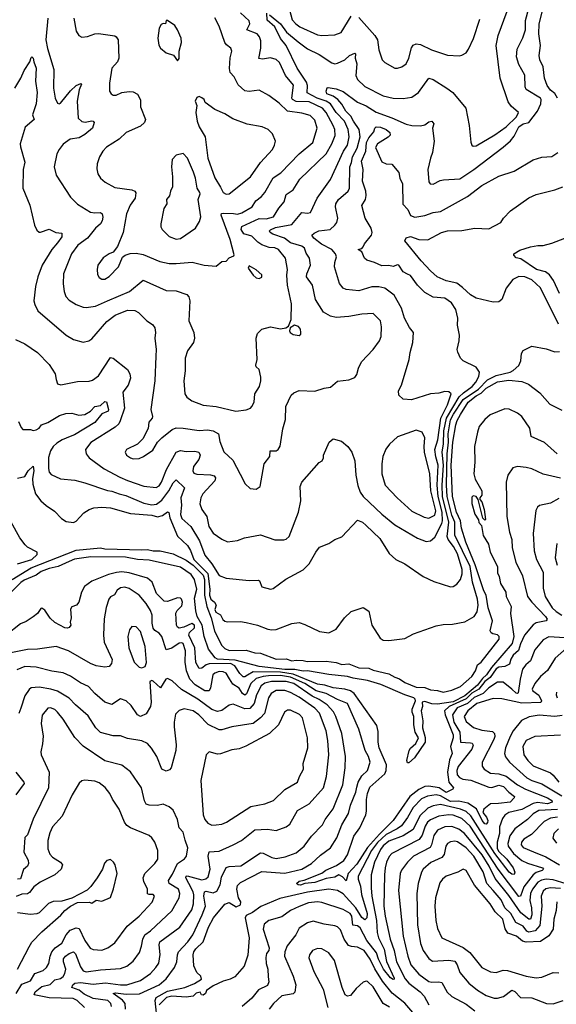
# Model space of a CAD drawing. Extents: x 1246230 to 1426786, y 660032 to 763141.
# Tile 26 of 256: x 1266940 to 1270696, y 685108 to 692005. Entities that reach past the tile are written whole.
import ezdxf

# ---------------------------------------------------------------- set-up
doc = ezdxf.new("R2010")
doc.units = 0

msp = doc.modelspace()

# ---------------------------------------------------------------- linework, layer by layer
at = {"layer": '0CON10XD'}
for points in [[(1269455, 690132.7), (1269405, 690133.8), (1269315, 690105.4), (1269225, 690114.6), (1269205, 690125.6), (1269177.4, 690157.4), (1269144.4, 690275), (1269145.5, 690305), (1269157.4, 690345), (1269151.4, 690365), (1269125, 690394.6), (1269053.6, 690433.6), (1268998.2, 690475), (1268985.6, 690495), (1269000.1, 690509.9), (1269034.8, 690525.2), (1269113.8, 690535), (1269146.2, 690565), (1269160, 690585), (1269165.7, 690615), (1269150.4, 690695), (1269151.8, 690715), (1269172.3, 690745), (1269238.2, 690805), (1269249.3, 690825), (1269249.7, 690975), (1269262.5, 691005), (1269269.6, 691045), (1269302.7, 691105), (1269323.4, 691185), (1269316.9, 691236.9), (1269277.3, 691295), (1269258.2, 691328.2), (1269222, 691365), (1269194.1, 691414.1), (1269166.1, 691446.1), (1269135, 691470.4), (1269090.7, 691485), (1269086.1, 691505), (1269092.5, 691527.5), (1269099.3, 691530.7), (1269155, 691521.8), (1269205, 691501.1), (1269305, 691428.4), (1269365, 691401.8), (1269435, 691356.7), (1269545, 691318.2), (1269645, 691272.7), (1269685, 691263.6), (1269745, 691260.9), (1269775, 691268.8), (1269805, 691290.4), (1269825.8, 691295), (1269838.9, 691275), (1269829.2, 691245), (1269842.2, 691155), (1269830, 691075), (1269814.6, 691034.6), (1269796.7, 690955), (1269805, 690870), (1269814.2, 690854.2), (1269834, 690854), (1269882.2, 690877.8), (1269907.2, 690882.8), (1270020.1, 690889.9), (1270118.5, 690955), (1270325, 691111.5), (1270375, 691156.7), (1270400.9, 691189.1), (1270434.5, 691255), (1270465, 691276.6), (1270505, 691285.8), (1270565.4, 691364.6), (1270588, 691415), (1270591.4, 691445), (1270585, 691455.3), (1270484.5, 691515), (1270478.2, 691535), (1270476.8, 691616.8), (1270435, 691690.8), (1270418.7, 691745), (1270422.2, 691797.8), (1270461.8, 691878.2), (1270481.5, 691935), (1270481.3, 691998.7), (1270503.1, 692085)], [(1270704.8, 691454.8), (1270685, 691488), (1270655, 691510.9), (1270632.4, 691545), (1270612.8, 691595), (1270604.2, 691675), (1270580.5, 691725), (1270575.8, 691755), (1270585.7, 691825), (1270574.8, 691905), (1270575.8, 691975), (1270608.9, 692105)], [(1266969.8, 691650.2), (1267009.4, 691710.6), (1267020, 691740), (1267025, 691745.7), (1267035, 691736), (1267038.8, 691708.8), (1267055.8, 691665), (1267050.4, 691575), (1267060.7, 691495), (1267054.7, 691415), (1267028.3, 691338.3), (1267040, 691305), (1266978.4, 691251.6), (1266943.6, 691135), (1266944.5, 691115), (1266976.2, 691006.2), (1266963.8, 690955), (1266960.8, 690825), (1267009.6, 690705), (1267043.9, 690565), (1267059.8, 690529.8), (1267075, 690515.8), (1267085, 690515.7), (1267145, 690537.5), (1267193.7, 690513.7), (1267235, 690508.8), (1267235.5, 690485), (1267205, 690442.3), (1267164.4, 690395.6), (1267097.9, 690285), (1267066.2, 690205), (1267050, 690135), (1267039.4, 690035), (1267045, 690010), (1267067.5, 689965), (1267265, 689794.3), (1267315.4, 689765.4), (1267385, 689746.9), (1267423.6, 689756.4), (1267445, 689769.4), (1267549, 689891), (1267607.5, 689935), (1267695, 689970.9), (1267745, 689968.9), (1267771.2, 689955), (1267828.8, 689895), (1267869.6, 689869.6), (1267886.2, 689846.2), (1267890, 689815), (1267885.6, 689775), (1267894.5, 689695), (1267891.5, 689648.5), (1267886.8, 689475), (1267856.9, 689275), (1267870, 689225), (1267867.5, 689215), (1267844.5, 689185.5), (1267839.3, 689140.7), (1267801.7, 689068.3), (1267765, 689032), (1267686.7, 688995), (1267678.8, 688975), (1267688, 688955), (1267715, 688935.7), (1267735, 688929.4), (1267775, 688932.2), (1267805.5, 688944.5), (1267871.2, 688988.8), (1267904.4, 689045.6), (1267933.6, 689076.4), (1268006.4, 689133.6), (1268034.1, 689145.9), (1268085, 689144.6), (1268195, 689126.8), (1268255, 689131.1), (1268295, 689126.3), (1268330.4, 689105), (1268340.8, 689050.8), (1268368.1, 688978.1), (1268430.6, 688920.6), (1268482, 688822), (1268517.5, 688755), (1268552, 688722), (1268595, 688716.7), (1268622.5, 688735), (1268651.1, 688895), (1268690.8, 688945), (1268693.9, 688986.1), (1268735, 688985.8), (1268749.2, 688995), (1268763, 689017), (1268781.8, 689138.2), (1268800.9, 689205), (1268803.3, 689295), (1268841.2, 689375), (1268858.8, 689391.2), (1268895, 689406.7), (1269005, 689404.2), (1269070, 689425), (1269115, 689432), (1269165, 689474), (1269245, 689481.4), (1269285, 689498.1), (1269300.5, 689519.5), (1269310.4, 689565), (1269332.6, 689607.4), (1269415, 689694.2), (1269459.2, 689755), (1269469.6, 689785), (1269473.3, 689853.3), (1269466.1, 689896.1), (1269415, 689946.7), (1269335, 689942.7), (1269245, 689925.5), (1269155, 689920), (1269115, 689929.1), (1269066.1, 689956.1), (1269011.1, 690045), (1268990.5, 690145), (1268947.8, 690205), (1268949.6, 690225), (1268974.5, 690285), (1268967.5, 690335), (1268945, 690370.8), (1268933.1, 690405), (1268915, 690419.2), (1268835, 690441.7), (1268794.6, 690475), (1268711.8, 690501.8), (1268693.5, 690515), (1268689.4, 690525), (1268696.1, 690533.9), (1268730.3, 690549.7), (1268845, 690570.4), (1268915, 690654.5), (1268955, 690649.1), (1268974.6, 690655.4), (1269023.1, 690755), (1269115.3, 690884.7), (1269205.5, 691084.5), (1269234.3, 691125), (1269246, 691185), (1269239.8, 691235), (1269214.4, 691295), (1269155.7, 691355.7), (1269115, 691416.2), (1269085, 691434.9), (1269021.9, 691455), (1268952.5, 691492.5), (1268955.2, 691545), (1268948.2, 691568.2), (1268881.1, 691665), (1268805, 691823.3), (1268765, 691872.5), (1268725, 691956), (1268671.3, 692001.3), (1268669.3, 692050.7)], [(1267136.8, 692015), (1267123.6, 691863.6), (1267133.2, 691803.3), (1267177.8, 691655), (1267177.3, 691525), (1267187.1, 691455), (1267205, 691421.2), (1267215, 691416), (1267225, 691420), (1267295, 691507.5), (1267335, 691543.1), (1267368.3, 691558.3), (1267372.5, 691552.5), (1267356.5, 691513.5), (1267341.2, 691435), (1267348.1, 691315), (1267375, 691291.8), (1267398.3, 691288.3), (1267445.4, 691295.4), (1267455, 691294.2), (1267461.1, 691285), (1267448.5, 691245), (1267395, 691201.6), (1267355, 691177.3), (1267291.9, 691168.1), (1267245, 691132.5), (1267215, 691096), (1267199.5, 691065), (1267180.8, 690975), (1267194, 690915), (1267295, 690761.2), (1267343.8, 690713.8), (1267435, 690657.1), (1267465, 690651.2), (1267505, 690654.3), (1267517.1, 690645), (1267522.2, 690622.2), (1267517.1, 690595), (1267504.5, 690575), (1267470, 690545), (1267414.3, 690475.7), (1267345.6, 690425), (1267302.7, 690365), (1267245.5, 690225), (1267243.8, 690155), (1267250.2, 690100.2), (1267263.3, 690065), (1267285, 690041.1), (1267335, 690009.5), (1267385, 689991.8), (1267405, 689989.1), (1267471.1, 689998.9), (1267555.2, 690034.8), (1267708.2, 690101.8), (1267805, 690179.4), (1267965, 690107.5), (1268035.5, 690105.5), (1268110.3, 690080.3), (1268124.3, 690064.3), (1268131.1, 690035), (1268123.1, 689895), (1268158.6, 689815), (1268164.3, 689775), (1268157.1, 689745), (1268114.5, 689685), (1268097.5, 689635), (1268097.3, 689545), (1268088.5, 689475), (1268095.7, 689385), (1268110.2, 689360.2), (1268144.6, 689334.6), (1268225, 689305.6), (1268315.5, 689295.5), (1268453.4, 689263.4), (1268525, 689272.9), (1268555, 689284.3), (1268565.5, 689294.5), (1268580, 689325), (1268585.7, 689384.3), (1268618, 689435), (1268628.6, 689475), (1268628.3, 689501.7), (1268615.5, 689555), (1268595, 689574.2), (1268593.1, 689585), (1268601.2, 689625), (1268594.3, 689775), (1268605, 689807.5), (1268635, 689836.7), (1268695, 689854), (1268765, 689840), (1268803.1, 689846.9), (1268821.2, 689858.8), (1268841.2, 689905), (1268843.4, 690015), (1268814.7, 690145), (1268810.7, 690215), (1268815.3, 690255), (1268799.5, 690335), (1268751.4, 690395), (1268725, 690405.9), (1268685, 690409.5), (1268635, 690428.6), (1268606.6, 690446.6), (1268565, 690489.8), (1268509.2, 690505), (1268489.2, 690535), (1268493.9, 690556.1), (1268615, 690612.6), (1268665, 690610.2), (1268715.3, 690625), (1268754.8, 690685.2), (1268791.8, 690728.3), (1268805, 690780.5), (1268855, 690812.2), (1268900.9, 690889.1), (1269085, 691064.4), (1269123.9, 691135), (1269148.4, 691195), (1269145.3, 691235), (1269134.7, 691265), (1269085, 691353.9), (1269059.2, 691385), (1268965, 691430.2), (1268875, 691432.6), (1268848.7, 691445), (1268844.8, 691455), (1268855.7, 691545.8), (1268799.6, 691615), (1268758.2, 691705), (1268735, 691726.7), (1268695, 691738.5), (1268638.6, 691728.6), (1268613.8, 691733.8), (1268628.1, 691805), (1268628, 691858), (1268618, 691885), (1268602.3, 691905), (1268528.6, 691935), (1268550.8, 691975), (1268545, 691996.7), (1268485, 692053.1)], [(1267318.6, 692015), (1267333.8, 691925), (1267354.1, 691894.1), (1267375, 691883.3), (1267415, 691887.5), (1267465, 691906.9), (1267490.9, 691909.1), (1267605, 691890.9), (1267615.7, 691885), (1267628.2, 691865), (1267634.4, 691735), (1267625, 691710), (1267585.6, 691664.4), (1267569.4, 691560.6), (1267567.5, 691505), (1267580, 691485), (1267595, 691475.7), (1267615, 691475.7), (1267655, 691495.6), (1267705, 691503.1), (1267735, 691499.4), (1267764.4, 691484.4), (1267784.5, 691444.5), (1267785.6, 691395), (1267821.1, 691305), (1267814.3, 691285), (1267785, 691259.4), (1267685, 691215.7), (1267635, 691169.2), (1267547.2, 691112.8), (1267521.4, 691085), (1267497.1, 691045), (1267481.4, 690995), (1267480.3, 690960.3), (1267487.5, 690925), (1267506, 690895), (1267537.6, 690867.6), (1267605, 690830), (1267725, 690812.5), (1267744.5, 690804.5), (1267752.2, 690792.2), (1267747.9, 690755), (1267712.5, 690705), (1267687.1, 690645), (1267663.5, 690515), (1267625, 690416.7), (1267595, 690376.2), (1267565, 690365.8), (1267525, 690335.8), (1267487.1, 690285), (1267480.8, 690255), (1267485, 690220), (1267495, 690200), (1267515, 690188), (1267535, 690187.5), (1267565, 690206), (1267630.8, 690275), (1267658.8, 690341.2), (1267677.5, 690355), (1267713, 690367), (1267755, 690369.5), (1267805, 690360.4), (1267921.3, 690311.3), (1267985, 690297.7), (1268035, 690296.2), (1268147.2, 690307.2), (1268230, 690285), (1268315, 690278.8), (1268355, 690311.2), (1268386.1, 690313.9), (1268405, 690337.5), (1268438.3, 690351.7), (1268441.7, 690358.3), (1268413.5, 690465), (1268351.2, 690635), (1268353.2, 690646.8), (1268365, 690650.7), (1268436.4, 690646.4), (1268465, 690643.7), (1268495, 690651.5), (1268568.2, 690695), (1268593.3, 690736.7), (1268632.4, 690767.6), (1268655, 690794.4), (1268715, 690896.7), (1268766.7, 690933.3), (1268895.2, 691064.8), (1268992.5, 691145), (1269022.9, 691245), (1269005, 691302.2), (1268972.8, 691332.8), (1268915, 691351.4), (1268813.7, 691363.7), (1268755, 691420), (1268683.6, 691473.6), (1268615, 691511.2), (1268545, 691501.9), (1268515, 691507.1), (1268469.3, 691549.3), (1268440, 691605), (1268412.9, 691635), (1268407.6, 691662.4), (1268413, 691737), (1268423.8, 691785), (1268418.8, 691805), (1268388, 691828), (1268376.7, 691845), (1268335, 691960.8), (1268305, 692017.5)], [(1268688.7, 692038.7), (1268765, 691976.9), (1268808.5, 691918.5), (1268889.8, 691849.8), (1268955, 691800.3), (1269035, 691760.9), (1269125, 691702), (1269145, 691696.1), (1269165, 691700.7), (1269215.6, 691724.4), (1269248.5, 691755), (1269285, 691771.4), (1269290.6, 691765), (1269288.8, 691735), (1269300.4, 691695), (1269293.1, 691615), (1269304.5, 691585), (1269356.4, 691536.4), (1269485, 691471.5), (1269555, 691454.6), (1269625, 691452.5), (1269685, 691461.5), (1269730.6, 691495), (1269805, 691595.7), (1269835, 691587.1), (1269929.2, 691525), (1269972.9, 691495), (1270061.9, 691385), (1270085.6, 691265), (1270098.3, 691148.3), (1270105.8, 691125.8), (1270115, 691120), (1270135, 691122.2), (1270265, 691197.9), (1270345.4, 691255), (1270418.5, 691325), (1270432, 691355), (1270380.1, 691400.1), (1270359.9, 691429.9), (1270302.5, 691595), (1270274.5, 691825), (1270289.2, 691895), (1270352.2, 692065)], [(1268828, 692075), (1268846.5, 692005), (1268872.3, 691975), (1268900.6, 691955), (1269025, 691897.9), (1269055, 691893.8), (1269145, 691900), (1269189.2, 691915), (1269259.7, 692030.3)], [(1269315, 692019.5), (1269425.7, 691895), (1269445.6, 691865), (1269454.5, 691795), (1269477.1, 691725), (1269495, 691704.3), (1269565, 691664.3), (1269585, 691664.4), (1269615, 691675.6), (1269644.6, 691695.4), (1269663.1, 691735), (1269682, 691808), (1269695, 691827.5), (1269714.5, 691835.5), (1269745, 691831.5), (1269823.2, 691793.2), (1269934.3, 691755.7), (1270017, 691753), (1270035, 691755.8), (1270065, 691773.8), (1270082.4, 691797.6), (1270117.8, 691872.2), (1270161.9, 692008.1)], [(1268045, 691717.5), (1268055.8, 691734.2), (1268056.2, 691785), (1268072, 691845), (1268070, 691875), (1268045, 691933.3), (1268025, 691963.3), (1267975, 692000), (1267965, 692000), (1267960, 691975), (1267945, 691977.5), (1267929.3, 691970.7), (1267916.2, 691945), (1267906.2, 691875), (1267913.6, 691826.4), (1267925, 691806.7), (1267965, 691772), (1268016.4, 691756.4), (1268045, 691717.5)], [(1266904.4, 691525), (1266946.5, 691595), (1266969.8, 691650.2)], [(1268385, 690782.5), (1268405, 690784.5), (1268555, 690904.4), (1268626.4, 691003.6), (1268708.6, 691095), (1268723.8, 691125), (1268730, 691155), (1268710, 691205), (1268678.8, 691235), (1268637.5, 691255), (1268533.1, 691273.1), (1268430.8, 691310.8), (1268375, 691346.7), (1268305, 691375.8), (1268237.5, 691425), (1268230, 691445), (1268215, 691458.8), (1268195, 691466.2), (1268180.7, 691459.3), (1268167.5, 691435), (1268180, 691405), (1268173.3, 691355), (1268181.2, 691295), (1268196.2, 691255), (1268238.8, 691185), (1268257.1, 691035), (1268306.3, 690896.3), (1268345, 690832.5), (1268365, 690794), (1268385, 690782.5)], [(1266931.7, 689191.7), (1266948.8, 689148.8), (1266962.5, 689135), (1267015, 689134), (1267035, 689128), (1267055, 689131.5), (1267075, 689144.5), (1267092.7, 689167.3), (1267136.3, 689183.7), (1267218.3, 689231.7), (1267263.3, 689246.7), (1267305, 689247.8), (1267354.6, 689234.6), (1267395, 689240), (1267436.4, 689263.6), (1267464.7, 689295.3), (1267505, 689301.9), (1267535, 689329.7), (1267548, 689328), (1267562, 689275), (1267557.8, 689262.2), (1267515, 689243.3), (1267466.3, 689183.7), (1267322.6, 689097.4), (1267292.2, 689085), (1267237.3, 689062.7), (1267200.2, 689039.8), (1267174.2, 689015), (1267155.8, 688985), (1267142.2, 688937.8), (1267140.8, 688860.8), (1267145.8, 688835.8), (1267160.4, 688820.4), (1267225, 688788.5), (1267325, 688778.5), (1267395, 688762), (1267555, 688706.9), (1267585, 688703.6), (1267635, 688684), (1267683.3, 688673.3), (1267809.3, 688619.3), (1267865, 688607.1), (1267897.5, 688612.5), (1267935, 688638.4), (1267983.1, 688705), (1268015, 688761.5), (1268035, 688781.4), (1268093.5, 688725), (1268068.1, 688655), (1268072.2, 688605), (1268065, 688540), (1268075, 688511.8), (1268136.7, 688455), (1268197.4, 688355), (1268235.8, 688255), (1268283.7, 688193.7), (1268335, 688111.1), (1268385, 688092.2), (1268546.6, 688076.6), (1268609.7, 688079.7), (1268618, 688075), (1268635, 688033.3), (1268695, 688016.2), (1268715, 688020), (1268803.8, 688086.2), (1268925, 688152.5), (1268967.2, 688192.8), (1269013.6, 688276.4), (1269039.4, 688310.6), (1269105, 688336), (1269146.4, 688363.6), (1269195, 688383.8), (1269305, 688500), (1269340, 688485), (1269365, 688462), (1269460.1, 688370.1), (1269527.1, 688267.1), (1269573, 688223), (1269635, 688192.5), (1269765.4, 688105.4), (1269839.8, 688069.8), (1269955, 688032.5), (1269975, 688035.8), (1269999.1, 688050.9), (1270025.6, 688084.4), (1270036.2, 688123.8), (1270036.5, 688155), (1270005, 688263.2), (1269977.7, 688315), (1269938.6, 688365), (1269932.7, 688385), (1269944.9, 688485), (1269899.9, 688665), (1269896.2, 688745), (1269905.9, 688885), (1269896.2, 688975), (1269907.4, 689035), (1269908.6, 689125), (1269927.3, 689215), (1270017.4, 689362.6), (1270047.8, 689392.2), (1270107.4, 689435), (1270134.1, 689465), (1270154.2, 689505), (1270157.8, 689535), (1270135, 689570), (1270044.3, 689615), (1270026, 689635), (1270007, 689677), (1270001.4, 689695), (1270015.4, 689754.6), (1270017.5, 689795), (1270005.5, 689865), (1270006.7, 689915), (1269992.9, 689975), (1269962.7, 690022.7), (1269915, 690053.8), (1269835, 690061.5), (1269777.1, 690095), (1269724.4, 690145), (1269675, 690212.2), (1269655, 690223.2), (1269625, 690238.8), (1269595, 690286.4), (1269585, 690288.2), (1269555, 690276.9), (1269525, 690283.5), (1269475, 690280.5), (1269423.8, 690305), (1269370.2, 690320.2), (1269352.5, 690335), (1269335, 690378.8), (1269310, 690395), (1269335, 690403.3), (1269345, 690413.3), (1269352.5, 690435), (1269401.5, 690495), (1269407.1, 690515), (1269399.6, 690545), (1269357.5, 690615), (1269335.5, 690704.5), (1269360.8, 690745), (1269366.2, 690773.8), (1269363.4, 690805), (1269339.6, 690875), (1269345.2, 690955), (1269333.7, 691015), (1269362, 691085), (1269367.9, 691145), (1269383.3, 691176.7), (1269419.4, 691220.6), (1269425.5, 691245), (1269434.8, 691255.2), (1269465, 691251.7), (1269506.1, 691236.1), (1269530.4, 691215), (1269532.9, 691197.1), (1269518.2, 691181.9), (1269445, 691136.5), (1269429.7, 691109.7), (1269475, 691008.8), (1269505, 690996.2), (1269545, 690993.3), (1269594.4, 690934.4), (1269600.5, 690895), (1269619.1, 690855), (1269622.3, 690712.3), (1269656.2, 690675), (1269675, 690634.5), (1269705, 690622.8), (1269775, 690632.4), (1269835, 690653.6), (1269885, 690662.5), (1270074, 690766), (1270175.3, 690844.7), (1270295, 690910), (1270401.2, 690945), (1270535, 691022.5), (1270595, 691041.2), (1270665, 691047.1), (1270707.5, 691075)], [(1268035, 690467.1), (1268065, 690473.1), (1268170, 690545), (1268198, 690592), (1268207.5, 690625), (1268190, 690745), (1268202.1, 690785), (1268199.6, 690795), (1268181.8, 690825), (1268171.4, 690895), (1268156.6, 690936.6), (1268113.8, 691035), (1268085, 691066.7), (1268033.9, 691056.1), (1268007.5, 691025), (1268003.3, 690975), (1268010, 690905), (1268008.6, 690835), (1267994.3, 690805), (1267987.6, 690772.4), (1267968, 690745), (1267969.2, 690715), (1267947.6, 690682.4), (1267927.1, 690575), (1267927.5, 690555), (1267938, 690535), (1267985, 690486), (1268035, 690467.1)], [(1270711.7, 689871.7), (1270585, 690127.1), (1270525, 690183.6), (1270476.7, 690205), (1270435, 690206.9), (1270392, 690185), (1270345, 690123.8), (1270314.3, 690045), (1270295, 690028.6), (1270255, 690025.7), (1270135, 690054.4), (1270095, 690077.3), (1270040.3, 690130.3), (1269999.8, 690159.8), (1269925, 690176), (1269862.9, 690205), (1269815, 690246.2), (1269751.2, 690315), (1269635.8, 690455), (1269644.1, 690475.9), (1269675, 690485.9), (1269735, 690464.3), (1269797.6, 690462.4), (1269893.3, 690515), (1269935, 690527.1), (1270035, 690529.4), (1270125.5, 690545.5), (1270225, 690539.2), (1270307.5, 690585), (1270326.2, 690613.8), (1270375, 690666.2), (1270505, 690756.2), (1270555, 690781.2), (1270685, 690813.3), (1270741.2, 690835)], [(1270718.2, 690088.2), (1270677.5, 690177.5), (1270648.6, 690218.6), (1270619.8, 690239.8), (1270557.8, 690255), (1270449.1, 690329.1), (1270415, 690335.8), (1270398.6, 690355), (1270398, 690365), (1270440.5, 690389.5), (1270516.1, 690413.9), (1270566.1, 690423.9), (1270605, 690424), (1270665, 690438.6), (1270755, 690474.3)], [(1268615, 690193.3), (1268635, 690202.5), (1268635, 690217.5), (1268595, 690253.3), (1268545, 690280), (1268540, 690265), (1268573.8, 690215), (1268595, 690197.5), (1268615, 690193.3)], [(1266910, 689765), (1266975, 689734.3), (1267065, 689674.3), (1267145, 689590.8), (1267188.8, 689525), (1267193.9, 689483.9), (1267205, 689453.8), (1267228.3, 689448.3), (1267345, 689470.5), (1267425, 689473.9), (1267449.5, 689480.5), (1267490.6, 689509.4), (1267575, 689640), (1267595, 689633.3), (1267694.4, 689554.4), (1267711.4, 689525), (1267715.7, 689495), (1267699.4, 689445), (1267660.8, 689395), (1267673.9, 689285), (1267642.9, 689195), (1267633.8, 689175), (1267608.4, 689151.6), (1267436.9, 689043.1), (1267399.2, 688995), (1267404.2, 688965), (1267425.7, 688935), (1267529.9, 688859.9), (1267639.9, 688799.9), (1267695, 688777.6), (1267808.3, 688738.3), (1267895, 688727.3), (1267915, 688740.5), (1267932, 688765), (1267966.5, 688855), (1268035, 688976), (1268065, 688988.2), (1268105, 688979.6), (1268165, 688983.8), (1268194.6, 688974.6), (1268203.8, 688955), (1268194, 688925), (1268156.6, 688875), (1268152.8, 688845), (1268159.5, 688829.5), (1268180.7, 688820.8), (1268275, 688816.9), (1268300.2, 688810.2), (1268311.1, 688795), (1268305.5, 688775), (1268221.5, 688685), (1268208.2, 688655), (1268201.8, 688615), (1268214.5, 688575), (1268248.8, 688525), (1268263.2, 688455), (1268295, 688408.1), (1268355, 688365.8), (1268395, 688348), (1268465, 688358), (1268513.4, 688376.6), (1268625, 688396.9), (1268725, 688362.5), (1268787.9, 688362.1), (1268805, 688367.5), (1268825, 688384.2), (1268891.1, 688555), (1268906.7, 688635), (1268903.3, 688735), (1268915, 688766.7), (1269035, 688902.5), (1269057.5, 688915), (1269066.7, 688935), (1269067.5, 688955), (1269106.7, 689045), (1269135, 689070), (1269193.6, 689053.6), (1269236.2, 689015), (1269265.4, 688975.4), (1269286.2, 688915), (1269294, 688815), (1269306.9, 688743.1), (1269322.9, 688695), (1269343.1, 688665), (1269475, 688541.2), (1269565, 688466.4), (1269725, 688373.5), (1269785, 688349.4), (1269815, 688354.3), (1269845, 688379.4), (1269894.5, 688475), (1269899.1, 688495), (1269898.2, 688555), (1269869.9, 688665), (1269862.4, 688745), (1269869.5, 688885), (1269853.1, 688943.1), (1269847, 688995), (1269867.9, 689062.1), (1269886.8, 689215), (1269935, 689307.7), (1269960.6, 689385), (1269945, 689398.6), (1269915, 689400.9), (1269875, 689388.5), (1269815, 689383.6), (1269683, 689343), (1269625, 689346.7), (1269593.9, 689373.9), (1269592.5, 689405), (1269612.5, 689445), (1269666.2, 689625), (1269672.5, 689675), (1269691.9, 689745), (1269696.7, 689815), (1269669.1, 689849.1), (1269634.5, 689915), (1269613.6, 689985), (1269561.9, 690075), (1269496, 690125), (1269455, 690132.7)], [(1268895, 689792.5), (1268907, 689803), (1268908.8, 689815), (1268905, 689837.5), (1268891.2, 689855), (1268863.9, 689866.1), (1268833.3, 689846.7), (1268827.5, 689825), (1268832.5, 689815), (1268855, 689800), (1268895, 689792.5)], [(1268525, 687783.1), (1268605, 687763.1), (1268677.5, 687735), (1268705, 687731.4), (1268735, 687734.4), (1268844.6, 687775.4), (1268895, 687782.5), (1268935, 687769.5), (1269039.4, 687719.4), (1269105, 687711.1), (1269155, 687735.7), (1269214.6, 687815.4), (1269261.1, 687858.9), (1269345, 687887.1), (1269383.1, 687863.1), (1269404.5, 687765), (1269462.1, 687672.1), (1269485, 687658.6), (1269525, 687656.5), (1269635, 687670.5), (1269696.8, 687703.2), (1269855, 687760), (1269905, 687769.6), (1269968.7, 687771.3), (1270055, 687787.3), (1270122.1, 687825), (1270142.9, 687857.1), (1270150.1, 687905), (1270145.7, 687945), (1270110.8, 688065), (1270092.3, 688175), (1269984.9, 688395), (1269986.4, 688485), (1269963.9, 688535), (1269932, 688665), (1269927.6, 688745), (1269932.5, 688965), (1269941.5, 689045), (1269939.2, 689105), (1269955, 689201.2), (1269977.7, 689242.3), (1270043.8, 689345), (1270152.7, 689417.3), (1270215, 689481.6), (1270275, 689511.7), (1270372.2, 689535), (1270395, 689546.9), (1270435, 689582.5), (1270448.9, 689615), (1270452.1, 689667.9), (1270465, 689687.5), (1270525, 689718.6), (1270625, 689700), (1270685, 689679.4), (1270718.8, 689681.2)], [(1266886.7, 688085), (1267019.2, 688165), (1267335, 688288.4), (1267505, 688306.1), (1267535, 688299.8), (1267795, 688292.2), (1267835, 688294.8), (1267875, 688285.2), (1267923.8, 688285), (1268015, 688263.2), (1268105, 688220.2), (1268155, 688185.1), (1268223.2, 688115), (1268233.1, 688085), (1268233.5, 687973.5), (1268249.3, 687895), (1268280.6, 687815), (1268303.7, 687723.7), (1268353.2, 687625), (1268375, 687599.8), (1268405, 687586.7), (1268525, 687589.9), (1268585, 687570.5), (1268625, 687568), (1268735, 687525.9), (1268805, 687528.3), (1268845, 687513.6), (1268875, 687518.7), (1268925, 687516.3), (1268951.5, 687508.5), (1269085, 687512.4), (1269155, 687502.5), (1269195, 687488.6), (1269245, 687492.6), (1269315, 687465.7), (1269385, 687463.5), (1269415, 687448), (1269525, 687422.9), (1269565, 687399.3), (1269598.1, 687388.1), (1269635, 687363.5), (1269715, 687330.3), (1269775, 687327.4), (1269815, 687310.2), (1269865, 687306), (1269905, 687294.3), (1269965, 687309.6), (1270025.2, 687335), (1270105, 687405.6), (1270131.1, 687445), (1270144.9, 687485.1), (1270171.2, 687505), (1270295.2, 687665), (1270295.3, 687685), (1270285, 687695.6), (1270252.8, 687702.8), (1270239.7, 687709.7), (1270233.7, 687723.7), (1270248.7, 687795), (1270220.5, 687885), (1270204.8, 687975), (1270187.9, 688005), (1270127.5, 688187.5), (1270061.9, 688345), (1270033.5, 688443.5), (1270025.4, 688495.4), (1269998.8, 688555), (1269969.7, 688665), (1269960.2, 688885), (1269971.8, 689045), (1269992.6, 689167.4), (1270001.7, 689198.3), (1270025, 689240.6), (1270078.2, 689325), (1270135, 689369.5), (1270170.9, 689389.1), (1270205, 689423.5), (1270285, 689468.4), (1270365, 689479.2), (1270455, 689471.1), (1270501.2, 689451.2), (1270581.5, 689391.5), (1270652.2, 689312.2), (1270735, 689270.2)], [(1270702, 688965), (1270612.7, 689042.7), (1270520, 689085), (1270512, 689145), (1270454.6, 689225), (1270425, 689249.4), (1270366.4, 689276.4), (1270335, 689279.7), (1270232.8, 689237.2), (1270196.5, 689205), (1270155.4, 689155), (1270144.5, 689115), (1270124.6, 689015), (1270126.2, 688905), (1270118, 688825), (1270127.3, 688787.3), (1270175.6, 688705), (1270175.6, 688674.4), (1270160, 688655), (1270160, 688645), (1270175, 688627.5), (1270192.5, 688575), (1270200, 688505), (1270195, 688500), (1270183, 688513), (1270150, 688645), (1270136.4, 688666.4), (1270115, 688670), (1270105, 688660), (1270104, 688616), (1270125, 688542.5), (1270151.2, 688501.2), (1270155, 688483.3), (1270172.3, 688462.3), (1270185, 688392.5), (1270221.9, 688331.9), (1270233.6, 688275), (1270283.8, 688175), (1270285, 688130), (1270297.5, 688105), (1270305.7, 688055), (1270342, 687995), (1270344.2, 687965), (1270380, 687895), (1270375.5, 687845.5), (1270398.3, 687685), (1270386.7, 687635), (1270242.6, 687467.4), (1270208, 687415), (1270180.1, 687389.9), (1270145, 687343.1), (1270055, 687269), (1269975, 687227.4), (1269865, 687210.5), (1269825, 687212.8), (1269775, 687229.8), (1269756.2, 687225), (1269759.1, 687195), (1269749.5, 687165), (1269761.5, 687095), (1269760.2, 687045), (1269777.9, 686977.9), (1269777.4, 686945), (1269704.7, 686835), (1269665, 686800), (1269655, 686799.5), (1269649.3, 686815), (1269665.8, 686885), (1269675, 686903.1), (1269712.5, 686935), (1269731.3, 686975), (1269709.1, 687015), (1269700, 687065), (1269699.6, 687125), (1269686.4, 687155), (1269687.7, 687175), (1269709.8, 687235), (1269709.1, 687245), (1269698.5, 687255), (1269635, 687275.1), (1269467.9, 687347.9), (1269375, 687377.1), (1269275, 687392), (1269235, 687405.4), (1269105, 687417.7), (1268955, 687443.1), (1268925, 687441.1), (1268865, 687453.8), (1268795, 687453.3), (1268615.8, 687475), (1268448.7, 687518.7), (1268324.7, 687525), (1268308.3, 687535), (1268260.6, 687595), (1268230.8, 687685), (1268216.6, 687765), (1268182.6, 687825), (1268172, 687865), (1268163.2, 687953.2), (1268179.4, 688015), (1268163.3, 688083.3), (1268139.4, 688119.4), (1268065, 688169.8), (1267845, 688219.3), (1267765, 688224.5), (1267680.8, 688240.8), (1267436.8, 688243.2), (1267323.6, 688226.4), (1267285, 688210.3), (1267210, 688175), (1267145, 688160.5), (1267090.4, 688139.6), (1267055, 688115.3), (1266970.8, 688079.2), (1266947.5, 688062.5), (1266878.2, 687991.8)], [(1269805, 688513.5), (1269846.7, 688535), (1269853.5, 688565), (1269817.4, 688705), (1269811.1, 688825), (1269772.9, 688975), (1269770.4, 689015), (1269776.6, 689076.6), (1269756.7, 689115), (1269715, 689130), (1269585, 689082), (1269528.3, 689031.7), (1269503, 688997), (1269482.9, 688945), (1269474.4, 688895), (1269475.6, 688825), (1269498.1, 688745), (1269581.1, 688655), (1269685, 688562.3), (1269770.6, 688520.6), (1269805, 688513.5)], [(1270725, 688794.5), (1270605, 688821.8), (1270525, 688858.5), (1270485, 688868.9), (1270425, 688874.3), (1270391.2, 688865), (1270357.5, 688815), (1270345.6, 688765), (1270350, 688525), (1270368.8, 688415), (1270384.7, 688364.7), (1270386.7, 688305), (1270412.9, 688205), (1270459.4, 688109.4), (1270494.7, 687965), (1270525.3, 687925), (1270621.2, 687825), (1270632.1, 687805), (1270626.4, 687793.6), (1270555, 687779.6), (1270533.6, 687766.4), (1270474.2, 687695), (1270445.9, 687634.1), (1270432.3, 687587.7), (1270395, 687554.5), (1270378.4, 687525), (1270369.2, 687490.8), (1270335.8, 687474.2), (1270295, 687469.3), (1270275, 687458.4), (1270232.3, 687397.7), (1270195, 687370.1), (1270155, 687316.7), (1270105, 687286.8), (1270065, 687248.2), (1269945.6, 687195), (1269913.6, 687165), (1269917.9, 687135), (1269974.6, 686995), (1269974.2, 686974.2), (1269954.9, 686915), (1269966.9, 686865), (1269949.7, 686820.3), (1269934.2, 686735), (1269944.8, 686665), (1269975.5, 686625), (1269971.5, 686615), (1269925, 686592.1), (1269875.4, 686625.4), (1269805, 686637.3), (1269775, 686632.8), (1269735, 686613.1), (1269669.8, 686565), (1269554.8, 686395), (1269459.6, 686300.4), (1269373.7, 686206.3), (1269299.9, 686090.2), (1269240.2, 686025), (1269225.8, 685974.2), (1269200.5, 686000.5), (1269175, 686014.3), (1269145, 685999.2), (1269085, 685989.6), (1269005, 685962.2), (1268935, 685955.6), (1268905, 685943), (1268889.2, 685945), (1268877.8, 685955), (1268895, 685970.2), (1268931.6, 685978.4), (1269055, 686026), (1269082.3, 686047.7), (1269158.6, 686081.4), (1269208.2, 686115), (1269235.5, 686155), (1269280, 686285), (1269321.2, 686345), (1269363.5, 686436.5), (1269368.3, 686461.7), (1269366.5, 686543.5), (1269374, 686586), (1269390.5, 686629.5), (1269495, 686721.6), (1269506.2, 686745), (1269507.7, 686785), (1269456.9, 686905), (1269449.5, 686945), (1269450.2, 687020.2), (1269440.7, 687060.7), (1269281.3, 687285), (1269255, 687303), (1269215, 687315.3), (1269134.8, 687325.2), (1269075, 687344), (1269025, 687349.6), (1268855, 687420.3), (1268765, 687433.9), (1268575, 687436), (1268535.3, 687414.7), (1268515, 687401.8), (1268505, 687402.3), (1268480.5, 687425), (1268445, 687480), (1268415, 687494.7), (1268265, 687492.4), (1268244.6, 687485.4), (1268215, 687463.1), (1268195, 687460.5), (1268173.3, 687503.3), (1268164.6, 687605), (1268122.8, 687695), (1268127.7, 687712.3), (1268163.1, 687745), (1268162.9, 687765), (1268145, 687775.8), (1268089.6, 687750.4), (1268055, 687743.7), (1268045, 687749.1), (1268038.2, 687765), (1268033.1, 687846.9), (1268042.8, 687867.2), (1268075, 687899.1), (1268079.1, 687925), (1268072.9, 687945), (1268065, 687952.2), (1268045, 687954.8), (1267975, 687929.8), (1267951.1, 687931.1), (1267898.1, 687985), (1267866, 688065), (1267835, 688092.8), (1267705, 688130.8), (1267655, 688136.5), (1267617.2, 688132.8), (1267561.9, 688118.1), (1267445, 688071.4), (1267393.9, 688035), (1267372.2, 687995), (1267354.4, 687925), (1267336.2, 687905), (1267305, 687892.9), (1267295, 687876), (1267299.5, 687815), (1267292.2, 687785), (1267296.9, 687765), (1267285, 687746.7), (1267275, 687742), (1267255, 687745.6), (1267185, 687783.4), (1267152.7, 687812.7), (1267115, 687869.4), (1267095, 687884.2), (1267088.3, 687881.7), (1267064, 687845), (1267035, 687821.4), (1266985, 687789.2), (1266945, 687773.8), (1266845, 687693.6)], [(1266925, 688792.7), (1266975, 688805.8), (1266997.9, 688845), (1267035, 688876.7), (1267039.4, 688845), (1267028.1, 688791.9), (1267031.3, 688751.3), (1267050, 688685), (1267088.1, 688635), (1267125, 688601.1), (1267183.1, 688563.1), (1267231.4, 688511.4), (1267265, 688490.6), (1267316.8, 688483.2), (1267335, 688492.5), (1267360.4, 688519.6), (1267389.1, 688550.9), (1267425, 688574.4), (1267457.5, 688585), (1267515, 688591.2), (1267575, 688585.4), (1267715.3, 688545.3), (1267865, 688533.4), (1267905, 688522.6), (1267939, 688531), (1267975, 688556.9), (1267984.2, 688554.2), (1267990.8, 688515), (1268045, 688387.5), (1268115, 688321.2), (1268136.2, 688286.2), (1268157.9, 688225), (1268257.4, 688125), (1268271.4, 688015), (1268267.3, 687975), (1268277.8, 687945), (1268304, 687924), (1268315.5, 687905), (1268306.2, 687873.8), (1268311.6, 687855), (1268346.1, 687836.1), (1268362.6, 687802.6), (1268375, 687791.1), (1268395, 687786.5), (1268485, 687790.6), (1268525, 687783.1)], [(1270715, 688652.2), (1270655, 688617.8), (1270578.3, 688601.7), (1270565, 688591.2), (1270552.6, 688567.4), (1270535.4, 688405), (1270540.9, 688285), (1270557.7, 688225), (1270603.3, 688135), (1270603.8, 688023.8), (1270618.8, 687965), (1270667.5, 687885), (1270695, 687858.6), (1270734.3, 687834.3)], [(1266925, 688194.3), (1267025, 688224.3), (1267060.9, 688259.1), (1267061.9, 688275), (1266995, 688310), (1266976.7, 688326.7), (1266939.8, 688375), (1266880, 688485)], [(1270701.2, 688335), (1270688.7, 688235), (1270702.8, 688185)], [(1267905, 684980), (1267887.3, 685135), (1267894.7, 685155), (1267975, 685201), (1268095, 685227.1), (1268164, 685255), (1268213.3, 685285), (1268206.7, 685305), (1268180, 685330), (1268158.3, 685378.3), (1268153.3, 685455), (1268157.7, 685475), (1268172.4, 685497.6), (1268224.6, 685545), (1268262.4, 685647.6), (1268295.5, 685715), (1268375, 685810), (1268405, 685820.8), (1268455, 685790.5), (1268485.4, 685805), (1268486.9, 685825), (1268470.4, 685855), (1268460.4, 685915), (1268465, 685940), (1268485, 685960.5), (1268635, 686037.8), (1268795, 686027.1), (1268915, 686054), (1268982.5, 686095), (1269045, 686152.8), (1269115, 686204.5), (1269160.9, 686275), (1269194, 686365), (1269240.9, 686445), (1269255, 686504.2), (1269293.7, 686595), (1269300.9, 686629.1), (1269310, 686665), (1269335, 686707.5), (1269375.4, 686745), (1269392.3, 686805), (1269381.2, 686845), (1269357.9, 686885), (1269313.1, 687035), (1269234.8, 687214.8), (1269165, 687243.1), (1269085, 687285.5), (1269015, 687304.3), (1268934.8, 687355), (1268835, 687399.5), (1268765, 687410.5), (1268681.3, 687408.7), (1268645, 687405.6), (1268595, 687391.4), (1268557.7, 687355), (1268527, 687283), (1268515, 687273.5), (1268499.8, 687285), (1268475, 687323.3), (1268431.4, 687351.4), (1268407.4, 687387.4), (1268385, 687427.3), (1268365, 687437.6), (1268335, 687439.6), (1268305, 687428.7), (1268292.5, 687415), (1268275.9, 687324.1), (1268265, 687303.1), (1268235, 687304.1), (1268166.9, 687345), (1268131.4, 687385), (1268108.4, 687445), (1268098.7, 687505), (1268100.6, 687585), (1268085, 687634.6), (1268075, 687640.6), (1268055, 687639), (1268005, 687603), (1267965, 687592), (1267934.6, 687684.6), (1267915, 687708.6), (1267885, 687725.7), (1267873.2, 687743.2), (1267867.1, 687777.1), (1267868.1, 687835), (1267855, 687867.5), (1267824.6, 687915), (1267775, 687973.5), (1267705, 688021.1), (1267675, 688029.5), (1267645, 688024.4), (1267621.2, 688008.8), (1267603.9, 687976.1), (1267575, 687963.3), (1267562.9, 687945), (1267545, 687886.7), (1267532, 687808), (1267527.1, 687695), (1267531.8, 687645), (1267587.5, 687522.5), (1267582.5, 687495), (1267566, 687475), (1267535, 687469.5), (1267475, 687478.8), (1267435, 687496), (1267282, 687585), (1267195, 687614.4), (1267065, 687595.4), (1266995, 687592.9), (1266855, 687565.3)], [(1267795, 687464.3), (1267818.8, 687475), (1267828, 687502), (1267816.9, 687615), (1267785, 687720.8), (1267755, 687752), (1267725, 687754), (1267707.7, 687732.3), (1267696.5, 687685), (1267702.5, 687605), (1267741.8, 687505), (1267775, 687470.5), (1267795, 687464.3)], [(1270755.4, 687675.4), (1270645, 687682.7), (1270605, 687660.5), (1270545, 687591.9), (1270516.1, 687513.9), (1270482.1, 687485), (1270460.8, 687455), (1270442.6, 687385), (1270430.5, 687289.5), (1270425.2, 687284.8), (1270415, 687288.6), (1270385.6, 687315), (1270325, 687365.3), (1270285, 687364.7), (1270225, 687323.9), (1270185.2, 687285), (1270122.2, 687257.8), (1270075.1, 687214.9), (1270001.4, 687185), (1269970.2, 687135), (1269980, 687085), (1270020.4, 687015), (1270025, 686945.6), (1270095, 686940.4), (1270106.6, 686936.6), (1270114.5, 686924.5), (1270105.3, 686895), (1270009.5, 686775), (1269999.6, 686745), (1270003, 686715), (1270017.6, 686697.6), (1270043.1, 686685), (1270097.9, 686677.9), (1270225, 686629.4), (1270245, 686626.8), (1270295, 686644.2), (1270327.7, 686635), (1270364.5, 686594.5), (1270402.9, 686565), (1270402.5, 686555), (1270374.2, 686525), (1270292.5, 686515), (1270235, 686512.2), (1270190, 686475), (1270182.9, 686452.9), (1270208.4, 686418.4), (1270216.4, 686395), (1270215, 686380.8), (1270205, 686371.1), (1270195, 686372.9), (1270177.5, 686395), (1270138.2, 686478.2), (1270078, 686518), (1270015, 686530.1), (1269955, 686529.2), (1269885, 686568.5), (1269855, 686575.8), (1269795, 686566.7), (1269753.2, 686546.8), (1269694.2, 686485.8), (1269655, 686416.2), (1269611.8, 686358.2), (1269583.4, 686336.6), (1269505, 686296.8), (1269445, 686242.5), (1269401.5, 686185), (1269309.2, 686005), (1269309.1, 685985), (1269325.7, 685935.7), (1269331.6, 685878.4), (1269371.8, 685745), (1269369, 685715), (1269355, 685700.8), (1269335, 685715.7), (1269292.4, 685785), (1269205, 685883.3), (1269165, 685906.2), (1269105, 685915.7), (1268955, 685893.4), (1268761.4, 685848.6), (1268627.4, 685792.6), (1268568.5, 685751.5), (1268525, 685731.5), (1268518.8, 685715), (1268546.7, 685575), (1268536.6, 685453.4), (1268512, 685375), (1268445, 685301.2), (1268413.3, 685283.3), (1268365, 685270.8), (1268295, 685237.9), (1268247.5, 685205), (1268240, 685185), (1268225, 685171.2), (1268213.3, 685175), (1268203.3, 685193.3), (1268175, 685186.7), (1268153.9, 685166.1), (1268105, 685157.7), (1268005, 685165.8), (1267966.7, 685155), (1267917.1, 685105)], [(1270768, 687602), (1270687.8, 687532.2), (1270635, 687446.7), (1270585, 687403.8), (1270546.4, 687355), (1270527.8, 687315), (1270532.9, 687305), (1270575, 687274.6), (1270592.2, 687235), (1270588, 687222), (1270455, 687217.8), (1270315, 687248.4), (1270255, 687250), (1270140, 687215), (1270077.9, 687165), (1270051.2, 687125), (1270065, 687089.6), (1270117.8, 687047.8), (1270175, 687027.5), (1270248.9, 687018.9), (1270264.7, 687004.7), (1270266.4, 686985), (1270257.9, 686962.1), (1270177.9, 686805), (1270177.2, 686777.2), (1270190.5, 686755), (1270235, 686726.8), (1270295, 686721.9), (1270345, 686706.8), (1270424.6, 686644.6), (1270481.5, 686615)], [(1267681.3, 685075), (1267677.3, 685115), (1267658.3, 685138.3), (1267594.4, 685185), (1267611, 685189), (1267685, 685179.5), (1267778.1, 685181.9), (1267915, 685244.8), (1267964.3, 685285.7), (1268024.4, 685365), (1268039, 685405), (1268043.2, 685455), (1268050.7, 685475), (1268117, 685545), (1268150.7, 685595), (1268217.5, 685735), (1268239.4, 685795), (1268229, 685865), (1268232.7, 685895), (1268245, 685900.2), (1268295, 685890), (1268318.9, 685901.1), (1268344.2, 685945.8), (1268351.9, 685998.1), (1268384.3, 686065.7), (1268405, 686072.8), (1268488.3, 686078.3), (1268625, 686168.7), (1268645, 686166.7), (1268705, 686135.9), (1268735, 686129.4), (1268797.7, 686142.3), (1268875, 686168.5), (1268930, 686215), (1268983.5, 686286.5), (1269059.5, 686365), (1269077.5, 686402.5), (1269135, 686477.5), (1269201.1, 686645), (1269218.2, 686765), (1269219.4, 686845), (1269195.8, 687005), (1269153.8, 687125), (1269136.5, 687156.5), (1269091.4, 687205), (1269036.9, 687243.1), (1268986.3, 687266.3), (1268859.1, 687355), (1268805, 687370.1), (1268701.7, 687368.3), (1268655, 687357.9), (1268630.6, 687339.4), (1268596.4, 687275), (1268582, 687215), (1268549.6, 687180.4), (1268515, 687178), (1268435, 687210), (1268405, 687202.7), (1268355, 687166.9), (1268325, 687159.2), (1268285, 687174.1), (1268187.8, 687245), (1268073.5, 687313.5), (1268006, 687375), (1267975, 687390), (1267963.5, 687386.5), (1267925, 687325.8), (1267875, 687372), (1267865, 687376.7), (1267851.7, 687368.3), (1267859.1, 687225), (1267854.6, 687195.4), (1267825, 687142), (1267785, 687124.4), (1267765, 687137.1), (1267720.4, 687200.4), (1267685, 687234.4), (1267645, 687248.6), (1267585, 687209.4), (1267535, 687223.8), (1267465, 687284.5), (1267420.8, 687335), (1267365, 687360.5), (1267295, 687406.5), (1267245, 687431.2), (1267165, 687442.8), (1267055, 687469.3), (1266975, 687474.7), (1266918.7, 687451.3)], [(1267582.9, 685092.9), (1267577.8, 685115), (1267557.3, 685135), (1267455, 685149.7), (1267390.5, 685180.5), (1267355, 685207.7), (1267305.7, 685225), (1267311.8, 685245), (1267325, 685255.5), (1267365, 685260.2), (1267455, 685248.9), (1267539.6, 685259.6), (1267645, 685244.1), (1267690, 685245), (1267784.3, 685275), (1267855, 685323.8), (1267893.6, 685365), (1267913.3, 685396.7), (1267923.4, 685456.6), (1267915.9, 685525), (1267919.6, 685545), (1268060.8, 685649.2), (1268145, 685770.6), (1268157.4, 685812.6), (1268158.1, 685875), (1268154, 685895), (1268123.3, 685955), (1268103.3, 685995), (1268104.5, 686005), (1268111.6, 686008.4), (1268215, 685980.4), (1268243, 685987), (1268259, 686001), (1268273.3, 686055), (1268259.8, 686145), (1268265, 686175.7), (1268335, 686181.8), (1268434.2, 686225), (1268491.9, 686255), (1268585, 686330), (1268674.6, 686335.4), (1268735, 686326.6), (1268805, 686351.7), (1268830.5, 686369.5), (1268885, 686465.6), (1268967.2, 686512.8), (1269065.7, 686624.3), (1269087.1, 686705), (1269104.1, 686855), (1269096.8, 686955), (1269084.3, 687024.3), (1269038.4, 687148.4), (1269005, 687182.7), (1268895, 687259.4), (1268835, 687292.6), (1268795, 687306), (1268735, 687306.7), (1268700.8, 687285), (1268681.6, 687255), (1268652.9, 687145), (1268625.9, 687114.1), (1268575, 687074.2), (1268425, 687051.8), (1268355, 687030.9), (1268335, 687031.2), (1268258.6, 687068.6), (1268193.8, 687135), (1268155, 687162.8), (1268091.9, 687178.1), (1268055, 687165.5), (1268029.5, 687140.5), (1268020, 687085), (1268022.1, 687052.1), (1268035.5, 686925), (1268033.2, 686886.8), (1268000, 686765), (1267988.7, 686751.3), (1267965, 686742.5), (1267935, 686756.2), (1267898.5, 686845), (1267863.4, 686903.4), (1267835, 686934.4), (1267795, 686952.9), (1267695, 686970), (1267645, 686989.5), (1267595, 686989.4), (1267505, 687012.1), (1267472.2, 687045), (1267419.9, 687129.9), (1267330.5, 687205), (1267285, 687253.1), (1267205, 687301.2), (1267156.6, 687316.6), (1267075, 687330.7), (1267020, 687325), (1267005.9, 687314.1), (1266975, 687268.6), (1266947.2, 687182.8), (1266932.5, 687145)], [(1270697.3, 687295), (1270695.5, 687275), (1270702.1, 687255)], [(1267394.4, 685085), (1267342.2, 685135), (1267315, 685148.6), (1267145, 685153.1), (1267041.4, 685175), (1267047.5, 685195), (1267095, 685232.3), (1267153.4, 685246.6), (1267185, 685278.6), (1267225, 685288.1), (1267245, 685303.8), (1267256.3, 685325), (1267261.6, 685355), (1267247.3, 685405), (1267247, 685427), (1267259.6, 685445), (1267285, 685464.1), (1267317, 685477), (1267331, 685461), (1267365, 685370.4), (1267385, 685343.9), (1267405, 685336), (1267505, 685350.6), (1267645, 685359.1), (1267690, 685375), (1267735, 685410.5), (1267778, 685472), (1267792.7, 685515), (1267800.6, 685565), (1267815, 685594.5), (1267855, 685622.9), (1268005, 685762.3), (1268056.2, 685855), (1268061.1, 685885), (1268052.1, 685915), (1267985, 685954.1), (1267980.2, 685975), (1268009.8, 686020.2), (1268044.8, 686095.2), (1268093.3, 686126.7), (1268106.7, 686145), (1268116.6, 686203.4), (1268097.3, 686257.3), (1268083, 686313), (1268055, 686343.3), (1268043.4, 686403.4), (1268015, 686467.5), (1267985, 686492.2), (1267945, 686510), (1267905, 686502), (1267845, 686504.1), (1267825, 686510.9), (1267812.4, 686532.4), (1267793.3, 686625), (1267715, 686735.8), (1267655, 686782.9), (1267535, 686814.6), (1267385, 686916.5), (1267325, 686977.1), (1267242.9, 687105), (1267205.2, 687155.2), (1267185, 687172.2), (1267155.9, 687184.1), (1267137.5, 687182.5), (1267097.1, 687132.9), (1267089.1, 687075), (1267104.3, 686985.7), (1267098.3, 686931.7), (1267087.7, 686877.7), (1267090, 686855), (1267146.7, 686735), (1267141.8, 686625), (1267034.3, 686405.7), (1266995, 686296), (1266975, 686276.7), (1266969.1, 686175), (1266998.7, 686118.7), (1267002, 686095), (1266994.8, 686075.2), (1266966.4, 686053.6), (1266945, 685987.1), (1266925, 685984.6)], [(1268285, 686362.5), (1268315, 686364.3), (1268355, 686370), (1268388, 686385), (1268556.9, 686493.1), (1268655, 686511.5), (1268717.5, 686535), (1268796.4, 686613.6), (1268885, 686664), (1268898.8, 686705), (1268926.2, 686755), (1268924.3, 686795), (1268956.7, 686905), (1268955.4, 686975.4), (1268919.1, 687115), (1268897.5, 687137.5), (1268835, 687168.6), (1268815, 687168.6), (1268794.3, 687155), (1268750.4, 687065), (1268688.2, 687005), (1268522.6, 686917.4), (1268475, 686898.1), (1268425, 686890), (1268345, 686862), (1268325, 686861.4), (1268265, 686877.1), (1268244.6, 686855), (1268207.1, 686675), (1268223.3, 686435), (1268235, 686403.3), (1268257, 686377), (1268285, 686362.5)], [(1270738.3, 687131.7), (1270685, 687125.2), (1270575.9, 687134.1), (1270507, 687123), (1270452.6, 687097.4), (1270395, 687022.7), (1270372.4, 686985), (1270340.3, 686905), (1270333.8, 686865), (1270340.6, 686840.6), (1270367.9, 686805), (1270490.4, 686695), (1270525, 686675.2), (1270595, 686652.4), (1270735, 686567.9)], [(1270725, 686992.5), (1270545, 686983.9), (1270484.8, 686955.2), (1270462, 686915), (1270468, 686855), (1270496.1, 686815), (1270535, 686777.8), (1270655, 686729.3), (1270675, 686713.8), (1270715, 686664.7)], [(1266911.5, 686735), (1266968.1, 686665), (1266970.5, 686655), (1266913.3, 686575)], [(1266915, 685184.2), (1266955, 685250.2), (1267015, 685272.9), (1267045, 685323.7), (1267104.3, 685345), (1267126.7, 685365), (1267144.7, 685395.3), (1267152.9, 685445), (1267164.6, 685475.4), (1267187.6, 685505), (1267235, 685536.1), (1267266, 685595), (1267292.9, 685627.1), (1267335, 685644.1), (1267355, 685638.8), (1267396, 685556), (1267432.1, 685502.1), (1267455, 685491.8), (1267515, 685486.9), (1267556, 685505), (1267605, 685538.1), (1267691.4, 685655), (1267775, 685725.6), (1267865.9, 685824.1), (1267882.9, 685865), (1267875, 685877.1), (1267845, 685877.5), (1267835, 685883.3), (1267833.3, 685915), (1267808, 685968), (1267804.6, 685995), (1267815.4, 686025), (1267885.5, 686095), (1267906.7, 686125), (1267907.1, 686185), (1267885, 686243.8), (1267865.6, 686275), (1267845, 686291.1), (1267714.7, 686344.7), (1267690.5, 686360.5), (1267674.2, 686384.2), (1267637.1, 686475), (1267590, 686545), (1267571.1, 686585), (1267536.9, 686626.9), (1267495, 686658.6), (1267465, 686670.8), (1267395, 686678), (1267375, 686673.3), (1267355, 686656.2), (1267306, 686575), (1267237.1, 686425), (1267168.8, 686351.2), (1267149.8, 686310.2), (1267136.5, 686256.5), (1267137.2, 686197.2), (1267150.7, 686160.7), (1267170, 686140), (1267224.4, 686105), (1267239.1, 686085), (1267229.1, 686055), (1267185.6, 686014.4), (1267083.6, 685965), (1267038.1, 685931.9), (1267008.8, 685891.2), (1266995, 685881.4), (1266955, 685879.8), (1266915, 685863.8)], [(1270481.5, 686615), (1270633.8, 686555), (1270665.8, 686535), (1270666.9, 686525), (1270635, 686512.6), (1270565, 686521.4), (1270535, 686515.9), (1270455, 686472), (1270365, 686451.8), (1270336.5, 686433.5), (1270319.3, 686410.7), (1270298.7, 686351.3), (1270298.3, 686305), (1270282.9, 686245), (1270282.3, 686202.3), (1270291.6, 686181.6), (1270351, 686125), (1270395, 686064.5), (1270406.2, 686035), (1270402.4, 686017.6), (1270385, 686019.8), (1270365.3, 686035), (1270264.9, 686165), (1270098.4, 686428.4), (1270065, 686458.1), (1270025.6, 686475.6), (1269885, 686507), (1269835, 686499.6), (1269798, 686482), (1269741.6, 686428.4), (1269695, 686332.5), (1269625, 686287.6), (1269525, 686250), (1269485, 686219.4), (1269465, 686192.2), (1269423, 686105), (1269400.7, 686015), (1269399.3, 685925), (1269404.8, 685865), (1269436.7, 685695), (1269442.2, 685612.2), (1269451.5, 685575), (1269491.8, 685495), (1269508.6, 685408.6), (1269560.5, 685290.5), (1269562, 685285), (1269555, 685282.1), (1269535, 685293.1), (1269486.1, 685355), (1269450.4, 685425), (1269437.9, 685467.9), (1269370.1, 685555), (1269323.6, 685643.6), (1269305, 685658.3), (1269272.7, 685662.7), (1269264.8, 685724.8), (1269253.4, 685745), (1269205, 685773.5), (1269055, 685821.6), (1269025, 685826.1), (1268961.7, 685818.3), (1268895, 685792.8), (1268835.7, 685764.3), (1268775, 685720.8), (1268683.9, 685696.1), (1268651.2, 685668.8), (1268644.1, 685635), (1268685.3, 685504.7), (1268683.7, 685486.3), (1268666.5, 685463.5), (1268663.3, 685436.7), (1268665.3, 685395), (1268676.8, 685355), (1268678.5, 685301.5), (1268682.9, 685265), (1268675, 685240), (1268610.6, 685209.4), (1268565, 685151.5), (1268497.7, 685092.3)], [(1270705, 686473), (1270575.2, 686464.8), (1270535, 686443.1), (1270495, 686402.2), (1270405, 686337.2), (1270372, 686288), (1270357, 686235), (1270360, 686215), (1270396.1, 686165), (1270455.1, 686115.1), (1270495, 686097), (1270599.2, 686065), (1270605.6, 686055), (1270597.5, 686045), (1270555, 686032.7), (1270533.9, 686015), (1270469.3, 685930.7), (1270445, 685866.9), (1270435, 685863.3), (1270290.3, 686055), (1270093.4, 686355), (1270035, 686408.9), (1269975, 686433.6), (1269945, 686436.5), (1269873, 686427), (1269815, 686401.6), (1269795.7, 686384.3), (1269777.7, 686355), (1269758, 686292), (1269736.9, 686263.1), (1269544.8, 686165.2), (1269526.5, 686143.5), (1269508.6, 686105), (1269497.9, 686065), (1269494.7, 686014.7), (1269488.7, 685795), (1269499.3, 685725), (1269532.4, 685565), (1269562.4, 685485), (1269577.7, 685405), (1269637.1, 685287.1), (1269665, 685255.8), (1269743.4, 685195), (1269771.8, 685165), (1269803.5, 685103.5)], [(1270705, 686419.1), (1270655, 686412), (1270611.3, 686388.7), (1270523.4, 686296.6), (1270468.2, 686265), (1270452, 686245), (1270451.1, 686225), (1270465, 686207.7), (1270536.3, 686176.3), (1270622, 686142), (1270719.2, 686085)], [(1270765, 685952.3), (1270675, 685979.5), (1270625, 685983.8), (1270592.5, 685977.5), (1270567, 685963), (1270528.9, 685915), (1270514.8, 685885), (1270511.5, 685835), (1270522.8, 685785), (1270524.2, 685735.8), (1270515.6, 685704.4), (1270505, 685703.6), (1270449.1, 685749.1), (1270365, 685869.6), (1270268.4, 685988.4), (1270226.7, 686075), (1270176.2, 686155), (1270054.6, 686304.6), (1270015, 686335.7), (1269965, 686354.2), (1269915, 686352.4), (1269865, 686328), (1269839, 686291), (1269823.7, 686226.3), (1269812.5, 686207.5), (1269696.9, 686145), (1269654.6, 686105), (1269612.7, 686047.3), (1269604.1, 686025), (1269591.4, 685905), (1269623.5, 685586.5), (1269656.2, 685446.2), (1269678.2, 685385), (1269735, 685318.8), (1269805, 685268.5), (1269825, 685262.7), (1269875, 685266.6), (1269895, 685260.9), (1269933.1, 685193.1), (1269965, 685163.5), (1270065, 685108.7), (1270125, 685061.8)], [(1270712.4, 686337.6), (1270680, 686305), (1270672.2, 686272.2), (1270697.3, 686237.3)], [(1270725, 685920.5), (1270655, 685925.2), (1270623.9, 685916.1), (1270605, 685900.4), (1270589.7, 685865), (1270596.2, 685795), (1270580.6, 685659.4), (1270547.7, 685622.3), (1270505, 685613), (1270490.8, 685620.8), (1270464.7, 685655), (1270412.3, 685682.3), (1270378, 685745), (1270336.7, 685785), (1270309.3, 685839.3), (1270253.3, 685905), (1270210.7, 685955), (1270185, 686036.8), (1270119.1, 686145), (1270065, 686204.8), (1270005, 686245.3), (1269985, 686251.2), (1269955, 686247.3), (1269935, 686234.4), (1269923.3, 686215), (1269911.9, 686158.1), (1269893.9, 686136.1), (1269819, 686101), (1269764.6, 686055), (1269752.8, 686035), (1269729.3, 685955), (1269719.3, 685885), (1269724.1, 685665), (1269745.9, 685535), (1269764.7, 685485), (1269805, 685428.5), (1269829.9, 685409.9), (1269945, 685418), (1269985, 685410.5), (1270002.5, 685385), (1270021.9, 685331.9), (1270085, 685257.3), (1270145, 685207.7), (1270205, 685170.4), (1270261.2, 685151.2), (1270285, 685150.9), (1270326.8, 685163.2), (1270385, 685208.5), (1270405, 685198.5), (1270445, 685156), (1270525, 685152.6), (1270626.7, 685115), (1270675, 685110.6), (1270745, 685134)], [(1266923.5, 685355), (1267005, 685510), (1267025, 685543.1), (1267095, 685617.1), (1267227.6, 685732.4), (1267255, 685765.8), (1267294.4, 685795.6), (1267345, 685821.2), (1267425, 685823.3), (1267445, 685817.5), (1267475, 685836.7), (1267515, 685831.2), (1267575, 685856.7), (1267596.4, 685916.4), (1267622.5, 686025), (1267608.8, 686085), (1267596.7, 686105), (1267575, 686122.5), (1267550, 686115), (1267533.9, 686096.1), (1267518.8, 686055), (1267482.5, 685995), (1267437.5, 685932.5), (1267411.7, 685908.3), (1267305, 685852), (1267235, 685830.8), (1267175, 685829.4), (1267141.2, 685815), (1267075, 685750), (1267058.9, 685741.1), (1267015, 685737.3), (1266925, 685749.2)], [(1270700, 685825), (1270695.8, 685765), (1270679.3, 685705), (1270673.9, 685635), (1270645, 685587.9), (1270585, 685548.8), (1270485, 685543.3), (1270460.7, 685550.7), (1270418.1, 685585), (1270357.7, 685607.7), (1270337.8, 685637.8), (1270322.4, 685705), (1270268.9, 685755), (1270232.7, 685812.7), (1270122.7, 685942.7), (1270065, 686046), (1270045, 686054), (1270006.9, 686033.1), (1269925, 686005.5), (1269899.4, 685985), (1269881.7, 685958.3), (1269849.6, 685855), (1269845.3, 685795), (1269852.3, 685695), (1269865, 685638.8), (1269895, 685574.2), (1270045, 685507.3), (1270090.2, 685470.2), (1270174.3, 685365), (1270235, 685335.5), (1270275, 685331.8), (1270325, 685346.5), (1270355, 685344.6), (1270485, 685305.8), (1270555.8, 685294.2), (1270595, 685298.6), (1270675, 685331.4), (1270715, 685328.9)], [(1269691.4, 685051.4), (1269635, 685116.7), (1269547.2, 685187.2), (1269480.6, 685270.6), (1269426.9, 685356.9), (1269393.7, 685423.7), (1269351.8, 685485), (1269305, 685509.3), (1269262.6, 685512.6), (1269241.2, 685521.2), (1269211.8, 685565), (1269185, 685629.4), (1269165, 685650), (1269145, 685659.1), (1269070.4, 685670.4), (1268995, 685690.9), (1268955, 685679.5), (1268897.3, 685642.7), (1268872.6, 685595), (1268811.6, 685518.4), (1268795.4, 685475.4), (1268792.7, 685445), (1268855.2, 685305.2), (1268872.2, 685245), (1268866.7, 685193.3), (1268855, 685182.5), (1268775, 685168.2), (1268716.7, 685115), (1268686.7, 685075)], [(1269528.3, 685088.3), (1269484.6, 685115), (1269415, 685229.6), (1269375, 685267.1), (1269365, 685270.8), (1269345, 685262.9), (1269295, 685220), (1269255, 685169.2), (1269235, 685166), (1269218.8, 685175), (1269197.9, 685225), (1269144.5, 685415), (1269105, 685470), (1269055, 685496.5), (1269025, 685500), (1268990, 685485), (1268967.5, 685455), (1268963.1, 685435), (1268997.8, 685337.8), (1269063.4, 685213.4), (1269097.9, 685085)]]:
    msp.add_lwpolyline(points, dxfattribs=at)

doc.saveas('drawing.dxf')
